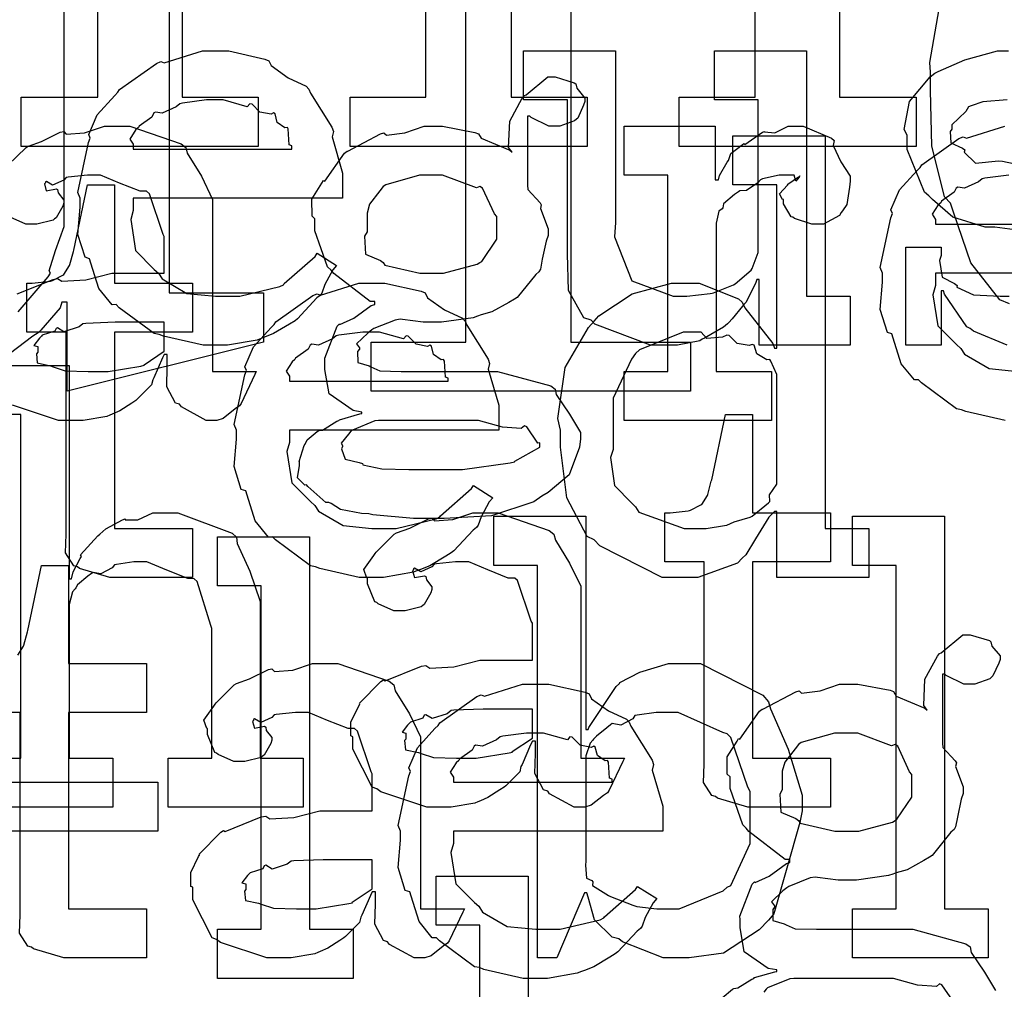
# Model space of a CAD drawing. Extents: x 0 to 8.5, y 0 to 11.
# Tile 166 of 256: x 4.5 to 4.779, y 4.538 to 4.813. Entities that reach past the tile are written whole.
import ezdxf

# ---------------------------------------------------------------- set-up
doc = ezdxf.new("R2010")
doc.units = 0
doc.layers.get('0').update_dxf_attribs({"linetype": 'CONTINUOUS'})

msp = doc.modelspace()

# ---------------------------------------------------------------- linework, layer by layer
at = {"color": 0}
for points in [[(4.54639, 4.88553), (4.54639, 4.7909), (4.56787, 4.7909), (4.56787, 4.77701), (4.50082, 4.77701), (4.50082, 4.7909), (4.50082, 4.7909), (4.52251, 4.7909), (4.52251, 4.90201)], [(4.48633, 4.8744), (4.54275, 4.88829), (4.54275, 4.73551), (4.56944, 4.73551), (4.56944, 4.72163), (4.51389, 4.70774), (4.51389, 4.73292), (4.51237, 4.73292), (4.51188, 4.73128), (4.5064, 4.72499), (4.50564, 4.72424), (4.50418, 4.72325), (4.49544, 4.71664)], [(4.63949, 4.88553), (4.63949, 4.7909), (4.66097, 4.7909), (4.66097, 4.77701), (4.59392, 4.77701), (4.59392, 4.7909), (4.6154, 4.7909), (4.6154, 4.87358)], [(4.73236, 4.87358), (4.73236, 4.7909), (4.75407, 4.7909), (4.75407, 4.77701), (4.68701, 4.77701), (4.68701, 4.7909), (4.7085, 4.7909), (4.7085, 4.87358)], [(4.5, 4.73014), (4.50846, 4.74007), (4.50911, 4.74115), (4.50879, 4.74181), (4.51058, 4.74756), (4.51303, 4.75435), (4.51303, 4.75657), (4.51303, 4.86051), (4.48633, 4.86051)], [(4.65636, 4.83361), (4.65636, 4.72163), (4.69021, 4.72163), (4.69021, 4.70774), (4.59993, 4.70774), (4.59993, 4.72163), (4.59993, 4.72163), (4.62663, 4.72163), (4.62663, 4.86051)], [(4.78049, 4.73247), (4.77778, 4.73356), (4.76953, 4.74408), (4.76476, 4.75814), (4.76378, 4.7609), (4.76215, 4.76275), (4.75851, 4.77713), (4.75814, 4.79281), (4.75814, 4.79801), (4.75792, 4.80078), (4.76335, 4.83176)], [(4.78629, 4.75282), (4.77632, 4.75412), (4.7736, 4.75412), (4.76449, 4.75694), (4.75868, 4.76199), (4.75765, 4.76303), (4.7564, 4.76406), (4.75157, 4.77615), (4.75157, 4.78017), (4.75071, 4.78174), (4.75222, 4.78971), (4.75808, 4.79671), (4.75939, 4.79775), (4.76031, 4.79818), (4.7679, 4.80154), (4.77713, 4.80404), (4.78022, 4.80404)], [(4.77983, 4.79015), (4.77294, 4.78965), (4.76969, 4.78851), (4.76893, 4.78819), (4.76812, 4.78689), (4.76417, 4.78315), (4.76417, 4.7819), (4.76367, 4.78125), (4.76389, 4.778), (4.76719, 4.77647), (4.76785, 4.77604), (4.76764, 4.77539), (4.77083, 4.77229), (4.77735, 4.77294), (4.77849, 4.77279), (4.78782, 4.77083)], [(4.49713, 4.77165), (4.50228, 4.77669), (4.50293, 4.77713), (4.50293, 4.77707), (4.50662, 4.77843), (4.51193, 4.78103), (4.51292, 4.78125), (4.51361, 4.78049), (4.51882, 4.78087), (4.52447, 4.78276), (4.52636, 4.78276), (4.53163, 4.78276), (4.54611, 4.77772), (4.54742, 4.77669), (4.54785, 4.77507), (4.55186, 4.76856), (4.55501, 4.76199), (4.55501, 4.75976), (4.55501, 4.71332), (4.56739, 4.71332), (4.56694, 4.7124), (4.5631, 4.70426), (4.56261, 4.70356), (4.56142, 4.70275), (4.558, 4.69997), (4.55621, 4.69943), (4.55567, 4.69943), (4.55317, 4.69943), (4.54622, 4.70324), (4.54568, 4.704), (4.54449, 4.70437), (4.54204, 4.70899), (4.54221, 4.71468), (4.54221, 4.71658), (4.54221, 4.7181), (4.54135, 4.7181), (4.54081, 4.71712), (4.53842, 4.71153), (4.53808, 4.71094), (4.53776, 4.70947), (4.53381, 4.70551), (4.53331, 4.70508), (4.53217, 4.70437), (4.52875, 4.70215), (4.52664, 4.70122), (4.52593, 4.70096), (4.52507, 4.70057), (4.51839, 4.69943), (4.51617, 4.69943), (4.51617, 4.69943), (4.51144, 4.69943), (4.49843, 4.70378)], [(4.77929, 4.69943), (4.76812, 4.70199), (4.76693, 4.70247), (4.76551, 4.70275), (4.75558, 4.71007), (4.75478, 4.71094), (4.75358, 4.71089), (4.74983, 4.7155), (4.74761, 4.72271), (4.74718, 4.72396), (4.74593, 4.72433), (4.74393, 4.73085), (4.74457, 4.73856), (4.74457, 4.7411), (4.74393, 4.74268), (4.7469, 4.75678), (4.7474, 4.75803), (4.74696, 4.75906), (4.7494, 4.76471), (4.75435, 4.77018), (4.75521, 4.77106), (4.75569, 4.77181), (4.76617, 4.77924), (4.76736, 4.77974), (4.76833, 4.77935), (4.77914, 4.78276)], [(4.49972, 4.73525), (4.50993, 4.73936), (4.51118, 4.73958), (4.51232, 4.73882), (4.51915, 4.73921), (4.52647, 4.7411), (4.52897, 4.7411), (4.54135, 4.7411), (4.54135, 4.75151), (4.54101, 4.75206), (4.53717, 4.76361), (4.53635, 4.76432), (4.5345, 4.76432), (4.52869, 4.7666), (4.52333, 4.76888), (4.5216, 4.76888), (4.51958, 4.76888), (4.51417, 4.76833), (4.51357, 4.76824), (4.51292, 4.76747), (4.50976, 4.76606), (4.50803, 4.76708), (4.50771, 4.76693), (4.50771, 4.76671), (4.50743, 4.76639), (4.50797, 4.76443), (4.51085, 4.76497), (4.51118, 4.76476), (4.51133, 4.76383), (4.51292, 4.76178), (4.51292, 4.76107), (4.51264, 4.7601), (4.51074, 4.75683), (4.51031, 4.75651), (4.50988, 4.75613), (4.50532, 4.75499), (4.50379, 4.75499), (4.50217, 4.75499), (4.49772, 4.757)], [(4.78028, 4.76888), (4.77349, 4.76801), (4.77279, 4.76779), (4.77171, 4.76693), (4.76774, 4.76514), (4.76585, 4.76546), (4.7654, 4.76519), (4.76486, 4.76406), (4.76129, 4.7615), (4.76107, 4.76107), (4.76031, 4.76047), (4.75863, 4.75782), (4.75956, 4.75635), (4.75956, 4.75586), (4.75956, 4.75499), (4.75956, 4.75499), (4.80447, 4.75499)], [(4.77979, 4.72071), (4.77035, 4.72472), (4.76937, 4.72547), (4.76839, 4.72592), (4.7621, 4.73514), (4.76178, 4.73611), (4.76112, 4.73611), (4.76112, 4.72071), (4.75114, 4.72071), (4.75114, 4.74849), (4.76112, 4.74849), (4.76112, 4.7461), (4.76069, 4.74474), (4.76144, 4.73996), (4.76492, 4.73817), (4.76568, 4.73763), (4.76557, 4.73719), (4.77029, 4.73497), (4.77789, 4.7346), (4.78043, 4.7346)], [(4.81879, 4.7411), (4.75956, 4.7411), (4.75956, 4.73763), (4.75885, 4.73503), (4.76019, 4.72624), (4.76551, 4.72092), (4.76671, 4.71983), (4.76774, 4.71821), (4.77474, 4.71414), (4.78288, 4.71332)], [(4.48839, 4.71496), (4.51443, 4.71496), (4.51443, 4.65462), (4.51508, 4.65462), (4.51508, 4.65462), (4.51557, 4.65657), (4.51758, 4.66037), (4.5179, 4.66092), (4.51764, 4.6614), (4.52257, 4.66678), (4.52311, 4.66721), (4.52311, 4.66721), (4.52479, 4.66872), (4.52957, 4.67133), (4.53028, 4.67156), (4.53033, 4.67133), (4.53386, 4.67133), (4.53814, 4.67329), (4.53961, 4.67329), (4.54514, 4.67329), (4.5606, 4.66754), (4.56174, 4.66635), (4.56201, 4.66461), (4.56554, 4.65674), (4.56847, 4.64817), (4.56847, 4.64529), (4.56847, 4.60385), (4.58062, 4.60385), (4.58062, 4.58996), (4.54243, 4.58996), (4.54243, 4.60385), (4.55479, 4.60385), (4.55479, 4.64051), (4.55453, 4.64139), (4.55062, 4.65386), (4.54981, 4.65462), (4.54801, 4.65468), (4.5421, 4.65707), (4.53646, 4.6594), (4.53461, 4.6594), (4.53276, 4.6594), (4.52783, 4.65869), (4.52724, 4.65853), (4.52658, 4.65767), (4.52344, 4.65597), (4.52121, 4.65642), (4.52072, 4.65614), (4.51975, 4.65533), (4.51682, 4.65289), (4.51633, 4.65207), (4.51617, 4.65181), (4.51535, 4.65088), (4.51443, 4.64735), (4.51443, 4.64615), (4.51443, 4.60385), (4.52681, 4.60385), (4.52681, 4.58996), (4.48839, 4.58996)], [(4.48839, 4.60385), (4.50076, 4.60385), (4.50076, 4.70107), (4.48839, 4.70107)], [(4.49989, 4.63303), (4.50151, 4.63558), (4.50163, 4.63585), (4.50163, 4.63585), (4.50261, 4.6396), (4.50271, 4.63997), (4.50662, 4.65842), (4.51421, 4.65842), (4.51421, 4.63064), (4.53635, 4.63064), (4.53635, 4.61675), (4.51421, 4.61675), (4.51421, 4.56119), (4.53635, 4.56119), (4.53635, 4.54731), (4.53537, 4.54731), (4.53315, 4.54731), (4.53244, 4.54731), (4.53119, 4.54731), (4.52838, 4.54731), (4.52746, 4.54731), (4.52604, 4.54731), (4.52285, 4.54731), (4.52181, 4.54731), (4.52035, 4.54731), (4.51704, 4.54731), (4.51594, 4.54731), (4.51594, 4.54731), (4.51292, 4.54731), (4.50435, 4.54986), (4.50379, 4.55035), (4.50276, 4.55062), (4.50038, 4.55431), (4.50054, 4.55951), (4.50054, 4.56119), (4.50054, 4.61675), (4.48947, 4.61675)], [(4.69922, 4.53597), (4.7021, 4.53842), (4.70253, 4.53868), (4.70253, 4.53868), (4.70361, 4.53879), (4.70763, 4.54129), (4.70817, 4.5415), (4.70833, 4.54172), (4.71414, 4.54335), (4.71468, 4.54346), (4.71468, 4.54389), (4.71224, 4.54428), (4.70546, 4.54904), (4.70426, 4.55593), (4.70426, 4.55821), (4.70421, 4.55914), (4.70768, 4.56819), (4.70839, 4.56885), (4.7085, 4.56868), (4.71246, 4.57047), (4.71739, 4.57406), (4.71837, 4.57428), (4.71837, 4.57514), (4.71701, 4.57519), (4.70676, 4.58306), (4.706, 4.58404), (4.70503, 4.58501), (4.70144, 4.59521), (4.70144, 4.59858), (4.70063, 4.59933), (4.70057, 4.60417), (4.7034, 4.60867), (4.70383, 4.60943), (4.70421, 4.60926), (4.70979, 4.61714), (4.71056, 4.61768), (4.71072, 4.61774), (4.72, 4.62261), (4.72097, 4.62289), (4.72168, 4.62224), (4.72689, 4.62289), (4.73236, 4.62483), (4.73421, 4.62483), (4.73757, 4.62483), (4.74669, 4.62304), (4.74767, 4.62267), (4.74843, 4.62136), (4.75657, 4.618), (4.75722, 4.61746), (4.75624, 4.61876), (4.75657, 4.62619), (4.7601, 4.63271), (4.76069, 4.63351), (4.76118, 4.63368), (4.76731, 4.63872), (4.76937, 4.63872), (4.76937, 4.63872), (4.77479, 4.6371), (4.77522, 4.63678), (4.7755, 4.63553), (4.77783, 4.63276), (4.77783, 4.63178), (4.77746, 4.63069), (4.77582, 4.62711), (4.77544, 4.62679), (4.7749, 4.62631), (4.77072, 4.62483), (4.76937, 4.62483), (4.76758, 4.62483), (4.76258, 4.62722), (4.76221, 4.62765), (4.76156, 4.62765), (4.76156, 4.60813), (4.76167, 4.60688), (4.76514, 4.60308), (4.76546, 4.60249), (4.76525, 4.60151), (4.76742, 4.59576), (4.76742, 4.59381), (4.76682, 4.59224), (4.76574, 4.58713), (4.76525, 4.58436), (4.76481, 4.58361), (4.76394, 4.58285), (4.75863, 4.57633), (4.75786, 4.57579), (4.75629, 4.57487), (4.75151, 4.57226), (4.74843, 4.57135), (4.74744, 4.57101), (4.74625, 4.57058), (4.73719, 4.56928), (4.73421, 4.56928), (4.73204, 4.56928), (4.72618, 4.57004), (4.72553, 4.57015), (4.72412, 4.56993), (4.7181, 4.56749), (4.7175, 4.56711), (4.71636, 4.56625), (4.71317, 4.56321), (4.71403, 4.56207), (4.71403, 4.56168), (4.71349, 4.56104), (4.71354, 4.55789), (4.71674, 4.55697), (4.71729, 4.55669), (4.71729, 4.55669), (4.71983, 4.55556), (4.72586, 4.55539), (4.72792, 4.55539), (4.74767, 4.55539), (4.7531, 4.55539), (4.76818, 4.55126), (4.76937, 4.5504), (4.76969, 4.54883), (4.77344, 4.54329), (4.77653, 4.53808)], [(4.63064, 4.51036), (4.63064, 4.55658), (4.61828, 4.55658), (4.61828, 4.57047), (4.64432, 4.57047), (4.64432, 4.45936)], [(4.76454, 4.5351), (4.76139, 4.53971), (4.76069, 4.53999), (4.75982, 4.53922), (4.7545, 4.53961), (4.74772, 4.5415), (4.7455, 4.5415), (4.71946, 4.5415), (4.71837, 4.54135), (4.71203, 4.53879), (4.71164, 4.53847), (4.71094, 4.53765)]]:
    msp.add_lwpolyline(points, dxfattribs=at)
for points in [[(4.55643, 4.72071), (4.55231, 4.72071), (4.54113, 4.72325), (4.53993, 4.72374), (4.53851, 4.72401), (4.5286, 4.73133), (4.52778, 4.73221), (4.52658, 4.73215), (4.52285, 4.73676), (4.52061, 4.74397), (4.52018, 4.74522), (4.51893, 4.74561), (4.51693, 4.75211), (4.51758, 4.75982), (4.51758, 4.76237), (4.51693, 4.76394), (4.51992, 4.77806), (4.5204, 4.77929), (4.51997, 4.78033), (4.5224, 4.78597), (4.52735, 4.79144), (4.52821, 4.79232), (4.52869, 4.79308), (4.53917, 4.80051), (4.54036, 4.801), (4.54135, 4.80062), (4.55214, 4.80404), (4.55578, 4.80404), (4.55957, 4.80404), (4.56982, 4.80171), (4.57096, 4.80122), (4.57161, 4.79986), (4.57644, 4.79644), (4.58149, 4.79406), (4.58225, 4.79318), (4.58274, 4.7921), (4.58876, 4.78244), (4.58919, 4.78125), (4.58882, 4.77968), (4.59179, 4.76947), (4.59179, 4.76606), (4.59179, 4.76237), (4.53256, 4.76237), (4.53256, 4.7589), (4.53185, 4.75629), (4.53321, 4.7475), (4.53851, 4.74219), (4.53971, 4.7411), (4.54075, 4.73947), (4.54775, 4.7354), (4.55588, 4.7346), (4.5586, 4.7346), (4.56272, 4.7346), (4.57406, 4.73731), (4.57508, 4.73785), (4.57531, 4.73817), (4.58404, 4.74588), (4.58464, 4.74675), (4.59006, 4.74328), (4.58908, 4.74208), (4.58681, 4.7379), (4.58594, 4.73546), (4.5855, 4.73481), (4.58453, 4.7341), (4.57904, 4.72819), (4.57835, 4.72765), (4.57682, 4.72672), (4.57226, 4.72401), (4.56967, 4.72299), (4.56879, 4.72265), (4.5676, 4.72217), (4.55919, 4.72071), (4.55643, 4.72071)], [(4.68446, 4.72071), (4.67888, 4.72071), (4.66319, 4.72667), (4.66211, 4.72786), (4.6601, 4.72851), (4.65576, 4.73617), (4.65539, 4.74658), (4.65539, 4.75), (4.65539, 4.79015), (4.64301, 4.79015), (4.64301, 4.80404), (4.66906, 4.80404), (4.66906, 4.75543), (4.66878, 4.75142), (4.67367, 4.73893), (4.68533, 4.7346), (4.68924, 4.7346), (4.68924, 4.7346), (4.69581, 4.73535), (4.6964, 4.73546), (4.69678, 4.73557), (4.70242, 4.73779), (4.7029, 4.73807), (4.7029, 4.73807), (4.70736, 4.74197), (4.70768, 4.7424), (4.70768, 4.7424), (4.70942, 4.74696), (4.70942, 4.74849), (4.70942, 4.79015), (4.69706, 4.79015), (4.69706, 4.80404), (4.7231, 4.80404), (4.7231, 4.7346), (4.73546, 4.7346), (4.73546, 4.72071), (4.70964, 4.72071), (4.70964, 4.73936), (4.70899, 4.73936), (4.70871, 4.7385), (4.70628, 4.73346), (4.70594, 4.73286), (4.70492, 4.73178), (4.70199, 4.72819), (4.70107, 4.72711), (4.70074, 4.72678), (4.6996, 4.72586), (4.69422, 4.72276), (4.69358, 4.72244), (4.69287, 4.722), (4.68653, 4.72071), (4.68446, 4.72071)], [(4.6161, 4.67165), (4.61187, 4.67165), (4.60032, 4.67275), (4.59918, 4.67296), (4.59717, 4.67307), (4.59125, 4.67421), (4.5886, 4.67589), (4.58789, 4.67622), (4.58703, 4.67617), (4.58192, 4.68072), (4.5816, 4.68121), (4.58111, 4.6811), (4.579, 4.68321), (4.57964, 4.68664), (4.57964, 4.68772), (4.57949, 4.68778), (4.58089, 4.69233), (4.58117, 4.69271), (4.58117, 4.69271), (4.58176, 4.6939), (4.58464, 4.69635), (4.58507, 4.69661), (4.58507, 4.69661), (4.58615, 4.69672), (4.59017, 4.69922), (4.59071, 4.69943), (4.59088, 4.69965), (4.59668, 4.70128), (4.59722, 4.70139), (4.59722, 4.70182), (4.59478, 4.70221), (4.588, 4.70697), (4.58681, 4.71386), (4.58681, 4.71615), (4.58675, 4.71707), (4.59022, 4.72613), (4.59093, 4.72678), (4.59104, 4.72661), (4.595, 4.7284), (4.59993, 4.73199), (4.60092, 4.73221), (4.60092, 4.73307), (4.59956, 4.73313), (4.58931, 4.741), (4.58854, 4.74197), (4.58757, 4.74294), (4.58399, 4.75315), (4.58399, 4.75651), (4.58317, 4.75726), (4.58311, 4.7621), (4.58594, 4.7666), (4.58637, 4.76736), (4.58675, 4.76719), (4.59233, 4.77507), (4.5931, 4.77561), (4.59326, 4.77567), (4.60254, 4.78054), (4.60351, 4.78082), (4.60422, 4.78017), (4.60943, 4.78082), (4.6149, 4.78276), (4.61675, 4.78276), (4.62011, 4.78276), (4.62924, 4.78097), (4.63021, 4.7806), (4.63097, 4.77929), (4.63911, 4.77593), (4.63976, 4.77539), (4.63878, 4.77669), (4.63911, 4.78413), (4.64264, 4.79064), (4.64324, 4.79144), (4.64372, 4.79161), (4.64985, 4.79665), (4.65192, 4.79665), (4.65192, 4.79665), (4.65733, 4.79503), (4.65776, 4.79471), (4.65804, 4.79346), (4.66037, 4.79069), (4.66037, 4.78971), (4.66, 4.78863), (4.65836, 4.78504), (4.65799, 4.78472), (4.65744, 4.78424), (4.65326, 4.78276), (4.65192, 4.78276), (4.65012, 4.78276), (4.64513, 4.78515), (4.64475, 4.7856), (4.6441, 4.7856), (4.6441, 4.76606), (4.64421, 4.76481), (4.64768, 4.76101), (4.648, 4.76042), (4.64779, 4.75944), (4.64996, 4.75369), (4.64996, 4.75174), (4.64936, 4.75017), (4.64828, 4.74507), (4.64779, 4.74229), (4.64735, 4.74154), (4.64649, 4.74078), (4.64117, 4.73426), (4.6404, 4.73372), (4.63883, 4.73281), (4.63406, 4.73019), (4.63097, 4.72928), (4.62999, 4.72894), (4.62879, 4.72851), (4.61974, 4.72721), (4.61675, 4.72721), (4.61458, 4.72721), (4.60872, 4.72797), (4.60807, 4.72808), (4.60667, 4.72786), (4.60064, 4.72542), (4.60004, 4.72504), (4.5989, 4.72418), (4.59571, 4.72114), (4.59657, 4.72), (4.59657, 4.71962), (4.59603, 4.71897), (4.59608, 4.71582), (4.59928, 4.7149), (4.59983, 4.71463), (4.59983, 4.71463), (4.60238, 4.71349), (4.6084, 4.71332), (4.61046, 4.71332), (4.63021, 4.71332), (4.63564, 4.71332), (4.65072, 4.70921), (4.65192, 4.70833), (4.65224, 4.70676), (4.65597, 4.70122), (4.65907, 4.69601), (4.65907, 4.69422), (4.65881, 4.69185), (4.65593, 4.68403), (4.65001, 4.67899), (4.64822, 4.67796), (4.64589, 4.67638), (4.63396, 4.67247), (4.62056, 4.67165), (4.6161, 4.67165)], [(4.53256, 4.77626), (4.57747, 4.77626), (4.57747, 4.77713), (4.57671, 4.7774), (4.57639, 4.78196), (4.57617, 4.78233), (4.57547, 4.78228), (4.57329, 4.78381), (4.57269, 4.78618), (4.57226, 4.78646), (4.57156, 4.78608), (4.56842, 4.78674), (4.56619, 4.78896), (4.56554, 4.78907), (4.56483, 4.78819), (4.558, 4.79015), (4.55578, 4.79015), (4.55328, 4.79015), (4.5465, 4.78928), (4.54579, 4.78907), (4.54471, 4.78819), (4.54075, 4.7864), (4.53885, 4.78674), (4.53842, 4.78646), (4.53787, 4.78532), (4.53429, 4.78276), (4.53407, 4.78233), (4.53331, 4.78174), (4.53163, 4.77908), (4.53256, 4.77761), (4.53256, 4.77713), (4.53256, 4.77626)], [(4.67144, 4.71332), (4.68381, 4.71332), (4.68381, 4.76888), (4.67144, 4.76888), (4.67144, 4.78276), (4.69726, 4.78276), (4.69726, 4.76758), (4.69814, 4.76758), (4.69814, 4.76758), (4.69846, 4.76878), (4.70063, 4.77257), (4.70096, 4.773), (4.70096, 4.773), (4.70167, 4.77501), (4.70486, 4.77746), (4.70529, 4.77778), (4.70557, 4.7775), (4.71061, 4.78103), (4.71115, 4.78125), (4.71115, 4.78114), (4.71408, 4.78087), (4.71789, 4.78276), (4.71918, 4.78276), (4.72211, 4.78276), (4.73014, 4.77935), (4.7309, 4.77865), (4.73063, 4.77729), (4.73275, 4.77263), (4.73546, 4.76856), (4.73546, 4.76714), (4.73525, 4.76551), (4.73443, 4.76058), (4.73329, 4.75879), (4.73286, 4.75825), (4.73242, 4.75743), (4.72786, 4.75499), (4.72635, 4.75499), (4.72456, 4.75499), (4.71962, 4.75662), (4.71918, 4.75694), (4.71869, 4.75711), (4.71658, 4.76074), (4.71658, 4.76193), (4.71631, 4.76193), (4.71544, 4.76357), (4.71767, 4.76606), (4.71789, 4.76628), (4.71783, 4.76628), (4.71778, 4.76628), (4.72081, 4.76839), (4.72114, 4.76844), (4.72114, 4.76867), (4.72103, 4.76828), (4.72006, 4.76714), (4.71957, 4.76888), (4.7194, 4.76888), (4.71881, 4.76888), (4.71744, 4.76888), (4.71701, 4.76888), (4.71528, 4.76888), (4.71061, 4.76779), (4.71007, 4.76758), (4.70931, 4.76665), (4.70606, 4.76449), (4.70415, 4.76443), (4.70378, 4.76411), (4.70269, 4.76335), (4.6996, 4.76079), (4.69938, 4.75965), (4.69922, 4.75933), (4.69829, 4.75863), (4.69749, 4.75526), (4.69749, 4.75412), (4.69749, 4.71332), (4.71311, 4.71332), (4.71311, 4.69943), (4.67144, 4.69943), (4.67144, 4.71332)], [(4.68858, 4.655), (4.68218, 4.655), (4.66461, 4.6639), (4.66297, 4.66564), (4.66103, 4.66656), (4.65528, 4.67751), (4.65343, 4.69189), (4.65343, 4.69667), (4.65272, 4.70003), (4.65474, 4.71446), (4.66135, 4.72575), (4.66297, 4.72749), (4.66428, 4.72906), (4.67372, 4.73525), (4.68485, 4.73833), (4.68858, 4.73833), (4.69265, 4.73833), (4.70383, 4.73383), (4.70486, 4.73292), (4.70557, 4.73133), (4.71349, 4.72119), (4.71397, 4.71989), (4.71463, 4.71989), (4.71463, 4.76611), (4.70226, 4.76611), (4.70226, 4.78), (4.72831, 4.78), (4.72831, 4.66889), (4.74067, 4.66889), (4.74067, 4.655), (4.71463, 4.655), (4.71463, 4.67367), (4.71397, 4.67367), (4.7124, 4.67204), (4.70861, 4.66596), (4.70589, 4.6614), (4.70486, 4.66043), (4.7035, 4.65907), (4.69228, 4.655), (4.68858, 4.655)], [(4.61697, 4.7411), (4.62039, 4.7411), (4.62989, 4.74365), (4.63064, 4.74414), (4.63118, 4.74447), (4.63542, 4.75076), (4.63542, 4.75282), (4.63542, 4.75717), (4.63476, 4.75792), (4.6314, 4.76514), (4.63064, 4.76563), (4.62967, 4.76531), (4.62011, 4.76888), (4.61697, 4.76888), (4.61356, 4.76888), (4.60406, 4.76617), (4.60331, 4.76563), (4.60238, 4.76438), (4.59944, 4.76069), (4.59874, 4.75808), (4.59874, 4.75717), (4.59874, 4.75282), (4.59804, 4.75157), (4.59831, 4.74647), (4.60254, 4.74468), (4.60331, 4.74414), (4.60379, 4.74338), (4.61367, 4.7411), (4.61697, 4.7411)], [(4.52897, 4.655), (4.52593, 4.655), (4.51736, 4.65756), (4.51682, 4.65804), (4.51579, 4.65831), (4.5134, 4.662), (4.51357, 4.66721), (4.51357, 4.66889), (4.51357, 4.72444), (4.5025, 4.72444), (4.5025, 4.73833), (4.50401, 4.73833), (4.50401, 4.73833), (4.50911, 4.73888), (4.50944, 4.73899), (4.50976, 4.73904), (4.51269, 4.74056), (4.51292, 4.74072), (4.51292, 4.74072), (4.51454, 4.74328), (4.51465, 4.74354), (4.51465, 4.74354), (4.51563, 4.74729), (4.51574, 4.74767), (4.51964, 4.76611), (4.52724, 4.76611), (4.52724, 4.73833), (4.54937, 4.73833), (4.54937, 4.72444), (4.52724, 4.72444), (4.52724, 4.66889), (4.54937, 4.66889), (4.54937, 4.655), (4.54839, 4.655), (4.54617, 4.655), (4.54546, 4.655), (4.54422, 4.655), (4.54139, 4.655), (4.54047, 4.655), (4.53907, 4.655), (4.53586, 4.655), (4.53483, 4.655), (4.53336, 4.655), (4.53006, 4.655), (4.52897, 4.655)], [(4.60064, 4.655), (4.59651, 4.655), (4.58535, 4.65756), (4.58415, 4.65804), (4.58274, 4.65831), (4.57281, 4.66564), (4.572, 4.6665), (4.57081, 4.66644), (4.56706, 4.67106), (4.56483, 4.67828), (4.5644, 4.67953), (4.56315, 4.6799), (4.56114, 4.68642), (4.56179, 4.69412), (4.56179, 4.69667), (4.56114, 4.69824), (4.56413, 4.71235), (4.56461, 4.7136), (4.56418, 4.71463), (4.56662, 4.72026), (4.57156, 4.72575), (4.57243, 4.72661), (4.57292, 4.72738), (4.58339, 4.73481), (4.58458, 4.73529), (4.58556, 4.73492), (4.59636, 4.73833), (4.59999, 4.73833), (4.60379, 4.73833), (4.61404, 4.736), (4.61518, 4.73551), (4.61583, 4.73415), (4.62067, 4.73074), (4.62571, 4.72835), (4.62646, 4.72749), (4.62696, 4.7264), (4.63297, 4.71674), (4.6334, 4.71556), (4.63303, 4.71397), (4.63601, 4.70378), (4.63601, 4.70036), (4.63601, 4.69667), (4.57676, 4.69667), (4.57676, 4.69319), (4.57607, 4.6906), (4.57742, 4.68181), (4.58274, 4.67649), (4.58393, 4.6754), (4.58496, 4.67378), (4.59196, 4.66971), (4.6001, 4.66889), (4.60281, 4.66889), (4.60693, 4.66889), (4.61828, 4.6716), (4.61931, 4.67215), (4.61951, 4.67247), (4.62825, 4.68018), (4.62885, 4.68104), (4.63428, 4.67757), (4.63331, 4.67638), (4.63103, 4.67219), (4.63015, 4.66976), (4.62972, 4.66911), (4.62875, 4.6684), (4.62326, 4.66249), (4.62256, 4.66194), (4.62104, 4.66103), (4.61649, 4.65831), (4.61388, 4.65728), (4.61301, 4.65696), (4.61182, 4.65647), (4.6034, 4.655), (4.60064, 4.655)], [(4.52203, 4.71332), (4.52544, 4.71332), (4.53472, 4.71479), (4.53569, 4.71506), (4.53564, 4.71522), (4.54135, 4.71903), (4.54135, 4.72026), (4.54135, 4.72721), (4.53049, 4.72721), (4.52746, 4.72721), (4.51915, 4.72689), (4.51833, 4.72678), (4.51725, 4.72592), (4.51297, 4.72456), (4.51118, 4.72564), (4.51074, 4.72547), (4.51036, 4.72467), (4.50683, 4.72353), (4.50662, 4.72331), (4.50603, 4.72271), (4.50444, 4.72065), (4.50553, 4.72038), (4.50553, 4.72026), (4.50553, 4.71875), (4.50515, 4.71832), (4.50543, 4.71571), (4.50911, 4.7149), (4.50988, 4.71463), (4.50988, 4.71463), (4.51335, 4.71349), (4.51986, 4.71332), (4.52203, 4.71332)], [(4.57676, 4.71056), (4.62169, 4.71056), (4.62169, 4.71143), (4.62093, 4.71169), (4.62061, 4.71625), (4.62039, 4.71664), (4.61968, 4.71658), (4.61751, 4.7181), (4.61692, 4.72049), (4.61649, 4.72076), (4.61578, 4.72038), (4.61263, 4.72103), (4.6104, 4.72325), (4.60975, 4.72336), (4.60906, 4.7225), (4.60221, 4.72444), (4.59999, 4.72444), (4.5975, 4.72444), (4.59071, 4.72358), (4.59, 4.72336), (4.58892, 4.7225), (4.58496, 4.72071), (4.58306, 4.72103), (4.58263, 4.72076), (4.58208, 4.71962), (4.5785, 4.71707), (4.57829, 4.71664), (4.57753, 4.71604), (4.57585, 4.71338), (4.57676, 4.71192), (4.57676, 4.71143), (4.57676, 4.71056)], [(4.69271, 4.66889), (4.69467, 4.66889), (4.69987, 4.66965), (4.70053, 4.66976), (4.70053, 4.66976), (4.70264, 4.67074), (4.70714, 4.6721), (4.70768, 4.67236), (4.70768, 4.67236), (4.71235, 4.67611), (4.71268, 4.67649), (4.71268, 4.67649), (4.71262, 4.67833), (4.71463, 4.68137), (4.71463, 4.68235), (4.71463, 4.71099), (4.71463, 4.7124), (4.713, 4.71625), (4.71268, 4.71664), (4.71181, 4.71658), (4.70904, 4.71826), (4.70822, 4.72071), (4.70768, 4.72097), (4.70687, 4.7206), (4.70344, 4.72119), (4.70117, 4.72347), (4.70053, 4.72358), (4.69933, 4.72299), (4.69488, 4.7226), (4.69325, 4.72444), (4.69271, 4.72444), (4.68821, 4.72444), (4.67578, 4.7194), (4.67469, 4.71837), (4.6735, 4.71674), (4.6684, 4.70578), (4.6684, 4.7021), (4.6684, 4.69125), (4.66764, 4.68896), (4.66878, 4.68099), (4.67361, 4.676), (4.67469, 4.67497), (4.67562, 4.67344), (4.68842, 4.66889), (4.69271, 4.66889)], [(4.70947, 4.58996), (4.70643, 4.58996), (4.69786, 4.5925), (4.69732, 4.59299), (4.69629, 4.59326), (4.6939, 4.59694), (4.69407, 4.60215), (4.69407, 4.60385), (4.69407, 4.6594), (4.683, 4.6594), (4.683, 4.67329), (4.68451, 4.67329), (4.68451, 4.67329), (4.68961, 4.67383), (4.68994, 4.67393), (4.69026, 4.67399), (4.69319, 4.67551), (4.69342, 4.67567), (4.69342, 4.67567), (4.69504, 4.67822), (4.69515, 4.6785), (4.69515, 4.6785), (4.69613, 4.68224), (4.69624, 4.68261), (4.70014, 4.70107), (4.70774, 4.70107), (4.70774, 4.67329), (4.72987, 4.67329), (4.72987, 4.6594), (4.70774, 4.6594), (4.70774, 4.60385), (4.72987, 4.60385), (4.72987, 4.58996), (4.72889, 4.58996), (4.72667, 4.58996), (4.72597, 4.58996), (4.72472, 4.58996), (4.7219, 4.58996), (4.72097, 4.58996), (4.71957, 4.58996), (4.71636, 4.58996), (4.71533, 4.58996), (4.71386, 4.58996), (4.71056, 4.58996), (4.70947, 4.58996)], [(4.59179, 4.69206), (4.59147, 4.6914), (4.5925, 4.68847), (4.59646, 4.68756), (4.59744, 4.68728), (4.5975, 4.68685), (4.60286, 4.68576), (4.61051, 4.68554), (4.61307, 4.68554), (4.62088, 4.68554), (4.62576, 4.68554), (4.63921, 4.68739), (4.6404, 4.68772), (4.64057, 4.68788), (4.64757, 4.69185), (4.64757, 4.69314), (4.64708, 4.69303), (4.64393, 4.69764), (4.64324, 4.69792), (4.64236, 4.69715), (4.63704, 4.69754), (4.63026, 4.69943), (4.62804, 4.69943), (4.602, 4.69943), (4.60092, 4.69928), (4.59457, 4.69672), (4.59418, 4.6964), (4.59347, 4.69558), (4.59136, 4.69303), (4.59179, 4.69233), (4.59179, 4.69206)], [(4.62033, 4.58996), (4.61561, 4.58996), (4.6026, 4.59429), (4.60146, 4.59517), (4.60021, 4.59565), (4.59472, 4.60639), (4.59472, 4.60992), (4.59418, 4.61019), (4.59413, 4.6141), (4.59636, 4.6186), (4.59668, 4.61925), (4.59657, 4.61936), (4.60265, 4.62554), (4.6034, 4.62597), (4.60389, 4.62576), (4.6141, 4.62989), (4.61535, 4.6301), (4.61649, 4.62935), (4.62332, 4.62972), (4.63064, 4.63162), (4.63314, 4.63162), (4.64551, 4.63162), (4.64551, 4.64204), (4.64518, 4.64258), (4.64133, 4.65414), (4.64051, 4.65483), (4.63867, 4.65483), (4.63286, 4.65712), (4.6275, 4.6594), (4.62576, 4.6594), (4.62375, 4.6594), (4.61833, 4.65886), (4.61774, 4.65875), (4.61708, 4.65799), (4.61393, 4.65657), (4.61219, 4.65761), (4.61187, 4.65744), (4.61187, 4.65722), (4.6116, 4.6569), (4.61214, 4.65494), (4.61501, 4.65549), (4.61535, 4.65528), (4.6155, 4.65435), (4.61708, 4.65229), (4.61708, 4.65158), (4.61681, 4.65061), (4.6149, 4.64735), (4.61447, 4.64703), (4.61404, 4.64665), (4.60949, 4.64551), (4.60796, 4.64551), (4.60633, 4.64551), (4.60189, 4.64751), (4.60146, 4.64789), (4.60092, 4.64811), (4.59885, 4.65315), (4.59885, 4.65483), (4.59868, 4.65483), (4.59782, 4.65728), (4.60064, 4.66124), (4.60101, 4.66178), (4.60129, 4.66217), (4.60644, 4.66721), (4.6071, 4.66764), (4.6071, 4.66758), (4.61079, 4.66894), (4.6161, 4.67156), (4.61708, 4.67176), (4.61778, 4.67101), (4.62299, 4.67139), (4.62864, 4.67329), (4.63053, 4.67329), (4.63579, 4.67329), (4.65028, 4.66824), (4.65158, 4.66721), (4.65201, 4.66558), (4.65603, 4.65907), (4.65918, 4.6525), (4.65918, 4.65028), (4.65918, 4.60385), (4.67156, 4.60385), (4.67111, 4.60292), (4.66726, 4.59478), (4.66678, 4.59407), (4.66558, 4.59326), (4.66217, 4.5905), (4.66037, 4.58996), (4.65983, 4.58996), (4.65733, 4.58996), (4.65039, 4.59375), (4.64985, 4.59451), (4.64865, 4.59489), (4.64621, 4.5995), (4.64638, 4.60519), (4.64638, 4.6071), (4.64638, 4.60861), (4.64551, 4.60861), (4.64497, 4.60764), (4.64258, 4.60206), (4.64225, 4.60146), (4.64193, 4.59999), (4.63797, 4.59603), (4.63747, 4.5956), (4.63633, 4.59489), (4.63292, 4.59267), (4.63081, 4.59174), (4.6301, 4.59147), (4.62924, 4.5911), (4.62256, 4.58996), (4.62033, 4.58996)], [(4.68668, 4.54731), (4.68251, 4.54731), (4.67101, 4.55186), (4.66997, 4.55274), (4.66803, 4.55317), (4.66303, 4.55806), (4.66129, 4.56451), (4.66086, 4.56575), (4.66021, 4.56575), (4.6524, 4.54731), (4.64697, 4.54731), (4.64697, 4.65842), (4.6346, 4.65842), (4.6346, 4.67231), (4.66064, 4.67231), (4.66064, 4.61199), (4.66129, 4.61199), (4.66151, 4.61253), (4.66917, 4.62414), (4.67019, 4.625), (4.67025, 4.62528), (4.67594, 4.62819), (4.68397, 4.63064), (4.68668, 4.63064), (4.69308, 4.63064), (4.71067, 4.62164), (4.71229, 4.61979), (4.71283, 4.61778), (4.71789, 4.60639), (4.72185, 4.59337), (4.72185, 4.58897), (4.72114, 4.58561), (4.71386, 4.55979), (4.71229, 4.55794), (4.70964, 4.55528), (4.69954, 4.54867), (4.68989, 4.54731), (4.68668, 4.54731)], [(4.73606, 4.56119), (4.74843, 4.56119), (4.74843, 4.65842), (4.73606, 4.65842), (4.73606, 4.67231), (4.7621, 4.67231), (4.7621, 4.56119), (4.77447, 4.56119), (4.77447, 4.54731), (4.73606, 4.54731), (4.73606, 4.56119)], [(4.55643, 4.55539), (4.56879, 4.55539), (4.56879, 4.65261), (4.55643, 4.65261), (4.55643, 4.6665), (4.58247, 4.6665), (4.58247, 4.55539), (4.59483, 4.55539), (4.59483, 4.5415), (4.55643, 4.5415), (4.55643, 4.55539)], [(4.57503, 4.54731), (4.57032, 4.54731), (4.55729, 4.55165), (4.55615, 4.55251), (4.5549, 4.553), (4.54943, 4.56375), (4.54943, 4.56728), (4.54889, 4.56754), (4.54883, 4.57146), (4.55106, 4.57596), (4.55138, 4.57661), (4.55126, 4.57671), (4.55735, 4.5829), (4.55811, 4.58333), (4.5586, 4.58311), (4.56879, 4.58724), (4.57004, 4.58746), (4.57118, 4.58669), (4.57801, 4.58708), (4.58535, 4.58897), (4.58783, 4.58897), (4.60021, 4.58897), (4.60021, 4.59939), (4.59988, 4.59993), (4.59603, 4.61149), (4.59521, 4.61219), (4.59337, 4.61219), (4.58757, 4.61447), (4.58219, 4.61675), (4.58046, 4.61675), (4.57844, 4.61675), (4.57303, 4.61621), (4.57243, 4.6161), (4.57178, 4.61535), (4.56863, 4.61393), (4.56689, 4.61496), (4.56657, 4.61481), (4.56657, 4.61458), (4.56629, 4.61426), (4.56685, 4.61231), (4.56972, 4.61285), (4.57004, 4.61263), (4.57021, 4.61171), (4.57178, 4.60965), (4.57178, 4.60894), (4.5715, 4.60796), (4.56961, 4.60471), (4.56917, 4.60439), (4.56874, 4.604), (4.56418, 4.60286), (4.56267, 4.60286), (4.56104, 4.60286), (4.55658, 4.60487), (4.55615, 4.60525), (4.55561, 4.60547), (4.55354, 4.61051), (4.55354, 4.61219), (4.55339, 4.61219), (4.55251, 4.61464), (4.55533, 4.6186), (4.55572, 4.61914), (4.55599, 4.61951), (4.56114, 4.62457), (4.56179, 4.625), (4.56179, 4.62494), (4.56549, 4.62631), (4.57081, 4.6289), (4.57178, 4.62912), (4.57249, 4.62836), (4.57769, 4.62875), (4.58333, 4.63064), (4.58524, 4.63064), (4.5905, 4.63064), (4.60499, 4.6256), (4.60628, 4.62457), (4.60672, 4.62294), (4.61074, 4.61643), (4.61388, 4.60986), (4.61388, 4.60764), (4.61388, 4.56119), (4.62625, 4.56119), (4.62582, 4.56028), (4.62196, 4.55214), (4.62147, 4.55143), (4.62028, 4.55062), (4.61686, 4.54785), (4.61507, 4.54731), (4.61453, 4.54731), (4.61203, 4.54731), (4.60508, 4.55111), (4.60454, 4.55186), (4.60335, 4.55225), (4.60092, 4.55686), (4.60107, 4.56256), (4.60107, 4.56446), (4.60107, 4.56597), (4.60021, 4.56597), (4.59967, 4.565), (4.59728, 4.5594), (4.59694, 4.55881), (4.59663, 4.55735), (4.59267, 4.55339), (4.59218, 4.55296), (4.59104, 4.55225), (4.58762, 4.55003), (4.5855, 4.5491), (4.58479, 4.54883), (4.58393, 4.54844), (4.57726, 4.54731), (4.57503, 4.54731)], [(4.64703, 4.5415), (4.6429, 4.5415), (4.63172, 4.54406), (4.63053, 4.54454), (4.62912, 4.54482), (4.61919, 4.55214), (4.61838, 4.553), (4.61719, 4.55296), (4.61344, 4.55757), (4.61122, 4.56478), (4.61079, 4.56603), (4.60954, 4.5664), (4.60753, 4.57292), (4.60818, 4.58062), (4.60818, 4.58317), (4.60753, 4.58475), (4.61051, 4.59885), (4.611, 4.6001), (4.61057, 4.60113), (4.61301, 4.60678), (4.61794, 4.61225), (4.61882, 4.61312), (4.61931, 4.61388), (4.62978, 4.62131), (4.63097, 4.62181), (4.63194, 4.62142), (4.64274, 4.62483), (4.64638, 4.62483), (4.65018, 4.62483), (4.66043, 4.6225), (4.66157, 4.62201), (4.66222, 4.62067), (4.66704, 4.61724), (4.6721, 4.61486), (4.67285, 4.61399), (4.67333, 4.6129), (4.67936, 4.60325), (4.67979, 4.60206), (4.67942, 4.60047), (4.6824, 4.59028), (4.6824, 4.58686), (4.6824, 4.58317), (4.62315, 4.58317), (4.62315, 4.57969), (4.62244, 4.5771), (4.62381, 4.56831), (4.62912, 4.56299), (4.63032, 4.5619), (4.63135, 4.56028), (4.63835, 4.55621), (4.64649, 4.55539), (4.64919, 4.55539), (4.65332, 4.55539), (4.66465, 4.55811), (4.66569, 4.55865), (4.6659, 4.55897), (4.67464, 4.56668), (4.67524, 4.56754), (4.68067, 4.56407), (4.67969, 4.56288), (4.6774, 4.55871), (4.67654, 4.55626), (4.67611, 4.55561), (4.67513, 4.5549), (4.66965, 4.54899), (4.66894, 4.54844), (4.66743, 4.54753), (4.66287, 4.54482), (4.66026, 4.54378), (4.6594, 4.54346), (4.65821, 4.54297), (4.64979, 4.5415), (4.64703, 4.5415)], [(4.62619, 4.60385), (4.62961, 4.60385), (4.63889, 4.60531), (4.63986, 4.60558), (4.63981, 4.60574), (4.64551, 4.60954), (4.64551, 4.61079), (4.64551, 4.61774), (4.63465, 4.61774), (4.63162, 4.61774), (4.62332, 4.6174), (4.6225, 4.61729), (4.62142, 4.61643), (4.61714, 4.61507), (4.61535, 4.61615), (4.6149, 4.616), (4.61453, 4.61518), (4.611, 4.61404), (4.61079, 4.61382), (4.61019, 4.61322), (4.60861, 4.61117), (4.60969, 4.61089), (4.60969, 4.61079), (4.60969, 4.60926), (4.60932, 4.60883), (4.6096, 4.60622), (4.61328, 4.60542), (4.61404, 4.60514), (4.61404, 4.60514), (4.61751, 4.604), (4.62403, 4.60385), (4.62619, 4.60385)], [(4.68257, 4.56119), (4.68707, 4.56119), (4.69949, 4.56629), (4.70057, 4.56728), (4.70161, 4.56782), (4.70708, 4.57964), (4.70708, 4.58356), (4.70708, 4.5944), (4.70649, 4.59565), (4.70167, 4.60969), (4.70057, 4.61068), (4.69943, 4.61106), (4.68674, 4.61675), (4.68257, 4.61675), (4.68056, 4.61675), (4.67518, 4.61604), (4.67453, 4.61589), (4.67389, 4.61496), (4.67051, 4.61317), (4.66808, 4.61361), (4.66758, 4.61328), (4.66661, 4.61247), (4.66363, 4.61003), (4.66282, 4.60926), (4.6626, 4.60894), (4.66189, 4.60807), (4.66064, 4.60449), (4.66064, 4.60331), (4.66064, 4.57465), (4.66049, 4.57351), (4.66081, 4.56988), (4.66228, 4.56917), (4.6626, 4.56879), (4.66254, 4.56782), (4.66704, 4.565), (4.66758, 4.56467), (4.66758, 4.56467), (4.67389, 4.56222), (4.67453, 4.56207), (4.67503, 4.56185), (4.68067, 4.56119), (4.68257, 4.56119)], [(4.62315, 4.59706), (4.66808, 4.59706), (4.66808, 4.59793), (4.66732, 4.59819), (4.66699, 4.60275), (4.66678, 4.60314), (4.66607, 4.60308), (4.6639, 4.6046), (4.66331, 4.60699), (4.66287, 4.60726), (4.66217, 4.60688), (4.65901, 4.60753), (4.65679, 4.60975), (4.65614, 4.60986), (4.65543, 4.609), (4.6486, 4.61094), (4.64638, 4.61094), (4.64388, 4.61094), (4.6371, 4.61008), (4.63639, 4.60986), (4.63531, 4.609), (4.63135, 4.60721), (4.62944, 4.60753), (4.62901, 4.60726), (4.62847, 4.60612), (4.62489, 4.60357), (4.62468, 4.60314), (4.62392, 4.60254), (4.62224, 4.59988), (4.62315, 4.59842), (4.62315, 4.59793), (4.62315, 4.59706)], [(4.73443, 4.58317), (4.73785, 4.58317), (4.74735, 4.58572), (4.7481, 4.58621), (4.74864, 4.58653), (4.75288, 4.59283), (4.75288, 4.59489), (4.75288, 4.59924), (4.75222, 4.59999), (4.74886, 4.60721), (4.7481, 4.60769), (4.74713, 4.60736), (4.73757, 4.61094), (4.73443, 4.61094), (4.73101, 4.61094), (4.72151, 4.60824), (4.72076, 4.60769), (4.71983, 4.60644), (4.7169, 4.60275), (4.71619, 4.60015), (4.71619, 4.59924), (4.71619, 4.59489), (4.7155, 4.59364), (4.71576, 4.58854), (4.72, 4.58675), (4.72076, 4.58621), (4.72125, 4.58544), (4.73112, 4.58317), (4.73443, 4.58317)], [(4.49615, 4.59706), (4.53956, 4.59706), (4.53956, 4.58317), (4.49615, 4.58317), (4.49615, 4.59706)], [(4.58089, 4.56119), (4.58431, 4.56119), (4.59358, 4.56267), (4.59457, 4.56293), (4.59451, 4.5631), (4.60021, 4.56689), (4.60021, 4.56814), (4.60021, 4.57508), (4.58936, 4.57508), (4.58632, 4.57508), (4.57801, 4.57476), (4.57721, 4.57465), (4.57611, 4.57379), (4.57183, 4.57243), (4.57004, 4.57351), (4.56961, 4.57335), (4.56922, 4.57254), (4.56569, 4.5714), (4.56549, 4.57118), (4.56489, 4.57058), (4.56332, 4.56853), (4.5644, 4.56825), (4.5644, 4.56814), (4.5644, 4.56662), (4.56401, 4.56619), (4.56429, 4.56358), (4.56799, 4.56278), (4.56874, 4.5625), (4.56874, 4.5625), (4.57221, 4.56136), (4.57872, 4.56119), (4.58089, 4.56119)]]:
    msp.add_lwpolyline(points, close=True, dxfattribs=at)

doc.saveas('drawing.dxf')
